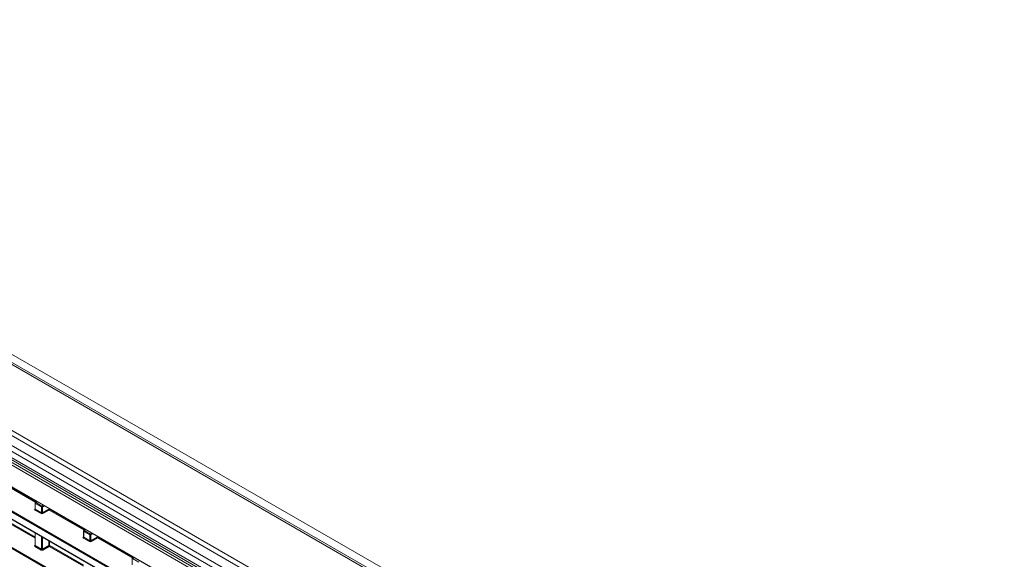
# Model space of a CAD drawing. Header units: millimetres. Extents: x 0 to 1118, y 0 to 864.
# Tile 51 of 256: x 192 to 266, y 144 to 184. Entities that reach past the tile are written whole.
import ezdxf

# ---------------------------------------------------------------- set-up
doc = ezdxf.new("R2010")
doc.units = ezdxf.units.MM

msp = doc.modelspace()

# ---------------------------------------------------------------- linework, layer by layer
at = {"color": 9, "linetype": 'Continuous', "lineweight": 0}
for p, q in [((242.674, 129.1868), (98.3005, 212.5318)), ((99.337, 212.6988), (243.4583, 129.4993)), ((238.401, 126.72), (94.0275, 210.0651)), ((237.8278, 125.8963), (93.4543, 209.2414)), ((238.151, 126.4561), (93.7775, 209.8012)), ((237.7242, 125.5478), (93.3507, 208.8929)), ((238.3609, 124.1366), (92.8909, 208.1146)), ((92.9777, 208.2668), (238.4477, 124.2888)), ((237.7242, 125.0535), (93.3507, 208.3986)), ((95.2605, 205.1315), (235.9912, 123.8894)), ((184.5602, 151.774), (220.1086, 131.2523)), ((220.0739, 131.1915), (184.5255, 151.7131)), ((184.5255, 151.1809), (220.0739, 130.6593)), ((220.0739, 128.4674), (182.9058, 149.9241)), ((182.9405, 149.9849), (220.1086, 128.5283)), ((193.587, 148.2465), (190.9584, 149.7639)), ((190.9931, 149.8248), (193.6547, 148.2883)), ((194.008, 147.8985), (193.5471, 148.1645)), ((193.5471, 148.1645), (193.5471, 147.7274)), ((193.6902, 148.2923), (193.5819, 148.2254)), ((193.5819, 148.2254), (194.0427, 147.9593)), ((193.5112, 147.7489), (193.5325, 147.762)), ((193.9732, 147.4005), (193.5124, 147.6665)), ((193.5471, 147.7274), (194.008, 147.4614)), ((194.008, 147.4614), (194.008, 147.8985)), ((194.0427, 147.9593), (194.1549, 148.0241)), ((194.2256, 147.9833), (194.0781, 147.8981)), ((194.0781, 147.8981), (194.0781, 147.4624)), ((194.0781, 147.4624), (194.547, 147.7331)), ((194.5823, 147.6719), (194.1134, 147.4012)), ((194.547, 147.7331), (194.547, 147.7978)), ((197.2109, 146.1544), (194.5823, 147.6719)), ((194.6171, 147.7573), (194.6171, 147.7328)), ((194.6171, 147.7328), (197.2786, 146.1963)), ((193.5325, 145.5539), (190.9584, 147.0399)), ((190.9931, 147.1007), (193.5325, 145.6348)), ((193.5471, 145.9559), (193.5471, 145.0033)), ((197.6319, 145.8064), (197.1711, 146.0724)), ((197.1711, 146.0724), (197.1711, 145.6354)), ((197.3141, 146.2003), (197.2058, 146.1333)), ((197.2058, 146.1333), (197.6666, 145.8673)), ((197.6666, 145.8673), (197.7788, 145.932)), ((197.8495, 145.8912), (197.702, 145.8061)), ((194.008, 144.7373), (194.008, 145.6899)), ((194.0781, 145.6494), (194.0781, 144.7384)), ((194.547, 145.009), (194.547, 145.3787)), ((194.6171, 145.3383), (194.6171, 145.0087)), ((197.1351, 145.6568), (197.1564, 145.67)), ((197.5972, 145.3085), (197.1363, 145.5745)), ((197.1711, 145.6354), (197.6319, 145.3693)), ((197.6319, 145.3693), (197.6319, 145.8064)), ((197.702, 145.8061), (197.702, 145.3704)), ((197.702, 145.3704), (198.1709, 145.6411)), ((198.2062, 145.5798), (197.7373, 145.3092)), ((198.1709, 145.6411), (198.1709, 145.7057)), ((200.8348, 144.0624), (198.2062, 145.5798)), ((198.241, 145.6652), (198.241, 145.6407)), ((198.241, 145.6407), (200.9025, 144.1042)), ((193.5112, 145.0248), (193.5325, 145.038)), ((193.9732, 144.6764), (193.5124, 144.9425)), ((193.5471, 145.0033), (194.008, 144.7373)), ((194.0781, 144.7384), (194.547, 145.009)), ((194.5823, 144.9478), (194.1134, 144.6771)), ((197.1564, 143.4618), (194.5823, 144.9478)), ((194.6171, 145.0087), (197.1564, 143.5427)), ((200.9381, 144.1083), (200.8297, 144.0413)), ((200.8297, 144.0413), (201.2906, 143.7752))]:
    msp.add_line(p, q, dxfattribs=at)
at = {"color": 7, "linetype": 'Continuous', "lineweight": 15}
for p, q in [((242.924, 129.2115), (98.5504, 212.5566)), ((93.4543, 208.1696), (237.8278, 124.8246)), ((95.2709, 205.1086), (236.0016, 123.8665)), ((184.5358, 151.158), (220.0842, 130.6364)), ((193.5325, 148.1849), (193.5325, 147.7482)), ((193.6752, 148.301), (193.5562, 148.2274)), ((193.5324, 147.7485), (193.5311, 147.7421)), ((193.5325, 145.9644), (193.5325, 145.0242)), ((197.1564, 146.0929), (197.1564, 145.6562)), ((197.2991, 146.209), (197.1801, 146.1354)), ((197.1563, 145.6564), (197.155, 145.6501)), ((193.5324, 145.0244), (193.5311, 145.0181)), ((200.7803, 144.0008), (200.7803, 143.5642)), ((200.923, 144.1169), (200.804, 144.0433))]:
    msp.add_line(p, q, dxfattribs=at)
for centre in [(193.5825, 148.1849), (197.2064, 146.0929), (200.8303, 144.0008)]:
    msp.add_arc(centre, 0.05, 121.72906, 180, dxfattribs=at)
at = {"color": 9, "linetype": 'Continuous', "lineweight": 0}
for centre, radius, start, end in [((193.5564, 148.1866), 0.024, 184.129337, 247.190804), ((193.6241, 148.1609), 0.077, 123.229706, 177.347685), ((193.5673, 148.205), 0.0251, 54.4735, 116.341592), ((193.5266, 147.7721), 0.0279, 236.513294, 281.706249), ((193.4702, 147.731), 0.077, 303.229706, 357.347685), ((193.931, 147.4649), 0.077, 303.229706, 357.347685), ((194.0849, 147.8949), 0.077, 123.229706, 177.347685), ((194.0434, 147.9669), 0.077, 242.656484, 296.766219), ((193.9989, 147.8932), 0.0793, 3.522233, 56.477767), ((194.1572, 147.4673), 0.0793, 183.522233, 236.477767), ((194.5817, 147.6643), 0.077, 62.656484, 116.766219), ((194.6261, 147.738), 0.0793, 183.522233, 236.477767), ((194.5401, 147.7363), 0.077, 303.229706, 357.347685), ((197.1804, 146.0946), 0.024, 184.129337, 247.190804), ((197.248, 146.0689), 0.077, 123.229706, 177.347685), ((197.1912, 146.1129), 0.0251, 54.4735, 116.341592), ((197.7089, 145.8028), 0.077, 123.229706, 177.347685), ((197.6229, 145.8012), 0.0793, 3.522233, 56.477767), ((197.1505, 145.6801), 0.0279, 236.513294, 281.706249), ((197.0941, 145.6389), 0.077, 303.229706, 357.347685), ((197.5549, 145.3729), 0.077, 303.229706, 357.347685), ((197.6673, 145.8748), 0.077, 242.656484, 296.766219), ((197.7811, 145.3752), 0.0793, 183.522233, 236.477767), ((198.2056, 145.5723), 0.077, 62.656484, 116.766219), ((198.25, 145.6459), 0.0793, 183.522233, 236.477767), ((198.164, 145.6443), 0.077, 303.229706, 357.347685), ((193.5266, 145.048), 0.0279, 236.513294, 281.706249), ((193.4702, 145.0069), 0.077, 303.229706, 357.347685), ((193.931, 144.7409), 0.077, 303.229706, 357.347685), ((194.1572, 144.7432), 0.0793, 183.522233, 236.477767), ((194.5817, 144.9403), 0.077, 62.656484, 116.766219), ((194.6261, 145.0139), 0.0793, 183.522233, 236.477767), ((194.5401, 145.0123), 0.077, 303.229706, 357.347685), ((200.8043, 144.0025), 0.024, 184.129337, 247.190804), ((200.8719, 143.9768), 0.077, 123.229706, 177.347685), ((200.8152, 144.0209), 0.0251, 54.4735, 116.341592)]:
    msp.add_arc(centre, radius, start, end, dxfattribs=at)
for centre, major_axis, ratio, start_param, end_param in [((193.5831, 147.7088), (0.1, 0.0015), 0.5872749, 2.3646126, 3.9179556), ((193.5825, 147.7493), (0.05, 0.0016), 0.5970671, 3.1228866, 3.9082847), ((194.044, 147.4427), (0.1, 0.0015), 0.5872749, 3.9179556, 5.4712987), ((194.0433, 147.4832), (0.05, 0.0016), 0.5970671, 3.9082847, 5.4616278), ((197.207, 145.6167), (0.1, 0.0015), 0.5872749, 2.3646126, 3.9179556), ((197.2064, 145.6572), (0.05, 0.0016), 0.5970671, 3.1228866, 3.9082847), ((197.6679, 145.3507), (0.1, 0.0015), 0.5872749, 3.9179556, 5.4712987), ((197.6673, 145.3912), (0.05, 0.0016), 0.5970671, 3.9082847, 5.4616278), ((193.5831, 144.9847), (0.1, 0.0015), 0.5872749, 2.3646126, 3.9179556), ((193.5825, 145.0252), (0.05, 0.0016), 0.5970671, 3.1228866, 3.9082847), ((194.044, 144.7187), (0.1, 0.0015), 0.5872749, 3.9179556, 5.4712987), ((194.0433, 144.7591), (0.05, 0.0016), 0.5970671, 3.9082847, 5.4616278)]:
    msp.add_ellipse(centre, major_axis=major_axis, ratio=ratio, start_param=start_param, end_param=end_param, dxfattribs=at)
msp.add_open_spline([(261.5114, 130.9132), (288.3768, 146.3951), (315.197, 161.9032), (342.0371, 177.3997)], degree=3, dxfattribs=at)
for points, knots in [([(342.2871, 177.1358), (338.9052, 175.1838), (335.5396, 173.2224), (328.8624, 169.2689), (325.5506, 167.2769), (320.6494, 164.2528), (319.0268, 163.2387), (317.2175, 162.0896), (317.0167, 161.9619), (316.6156, 161.706), (316.4152, 161.5777), (315.8148, 161.1943), (315.4179, 160.937), (314.2393, 160.1593), (313.4699, 159.6327), (311.9726, 158.5626), (311.2444, 158.0189), (309.8232, 156.9163), (309.1299, 156.3573), (307.0824, 154.6664), (305.7601, 153.5216), (303.743, 151.8164), (303.065, 151.2499), (301.6841, 150.1266), (300.9807, 149.5696), (299.5387, 148.472), (298.7998, 147.9313), (297.277, 146.8703), (296.4926, 146.3498), (294.8735, 145.3333), (294.0403, 144.838), (292.3259, 143.8737), (291.4459, 143.4055), (289.647, 142.4961), (288.7279, 142.0546), (286.8547, 141.1949), (285.9001, 140.7764), (283.9634, 139.9643), (282.9809, 139.5703), (281.4836, 138.9999), (280.9806, 138.8132), (279.9657, 138.4474), (279.4536, 138.2687), (277.9068, 137.7405), (276.8651, 137.3979), (275.3154, 136.8705), (274.801, 136.6925), (273.7807, 136.3293), (273.2748, 136.1441), (271.7727, 135.5756), (270.7928, 135.1788), (268.8771, 134.3487), (267.94, 133.9152), (266.111, 133.0217), (265.2181, 132.5615), (263.9042, 131.8554), (263.4705, 131.6174), (262.6105, 131.1367), (262.184, 130.8939), (261.7614, 130.6493)], [0, 0, 0, 0, 0.125, 0.125, 0.25, 0.25, 0.3125, 0.3125, 0.3203125, 0.3203125, 0.328125, 0.328125, 0.34375, 0.34375, 0.375, 0.375, 0.40625, 0.40625, 0.4375, 0.4375, 0.5, 0.5, 0.53125, 0.53125, 0.5625, 0.5625, 0.59375, 0.59375, 0.625, 0.625, 0.65625, 0.65625, 0.6875, 0.6875, 0.71875, 0.71875, 0.75, 0.75, 0.78125, 0.78125, 0.796875, 0.796875, 0.8125, 0.8125, 0.84375, 0.84375, 0.859375, 0.859375, 0.875, 0.875, 0.90625, 0.90625, 0.9375, 0.9375, 0.96875, 0.96875, 0.984375, 0.984375, 1, 1, 1, 1]), ([(262.0846, 130.0894), (262.19, 130.1506), (262.2961, 130.2119), (262.5081, 130.3341), (262.8268, 130.517), (263.1475, 130.6988), (263.7916, 131.0605), (264.2247, 131.2994), (265.5365, 132.0086), (266.4278, 132.4713), (268.2529, 133.3713), (269.1872, 133.8088), (271.1056, 134.6526), (272.0864, 135.0571), (273.5882, 135.6384), (274.0938, 135.8279), (275.1129, 136.2), (275.6264, 136.3825), (277.1734, 136.9234), (278.213, 137.2744), (279.4988, 137.7221), (279.7552, 137.8119), (280.266, 137.9934), (280.5204, 138.0851), (281.2805, 138.3634), (281.7834, 138.553), (283.2802, 139.1326), (284.2615, 139.5329), (286.1943, 140.3571), (287.1459, 140.7812), (289.0172, 141.6528), (289.9353, 142.0996), (291.7319, 143.0168), (292.6105, 143.4874), (294.3241, 144.4541), (295.1568, 144.9488), (296.7751, 145.9608), (297.5607, 146.4781), (299.0895, 147.5329), (299.8313, 148.0692), (301.2791, 149.1562), (301.9852, 149.7069), (303.3716, 150.8165), (304.0522, 151.3757), (306.0767, 153.0579), (307.4025, 154.1855), (309.4513, 155.8505), (310.1447, 156.4011), (311.5662, 157.489), (312.2938, 158.0255), (313.7886, 159.083), (314.5559, 159.604), (315.7329, 160.3759), (316.1296, 160.6318), (316.6298, 160.9498), (316.7298, 161.0144), (316.9302, 161.1425), (317.0305, 161.2065), (317.3315, 161.3984), (317.5324, 161.5262), (319.3422, 162.6756), (320.9652, 163.69), (325.868, 166.715), (329.1809, 168.7077), (335.8605, 172.6622), (339.2273, 174.6239), (342.6103, 176.576)], [0, 0, 0, 0, 0.0039062, 0.0039062, 0.0078125, 0.015625, 0.015625, 0.03125, 0.03125, 0.0625, 0.0625, 0.09375, 0.09375, 0.125, 0.125, 0.140625, 0.140625, 0.15625, 0.15625, 0.1875, 0.1875, 0.1953125, 0.1953125, 0.203125, 0.203125, 0.21875, 0.21875, 0.25, 0.25, 0.28125, 0.28125, 0.3125, 0.3125, 0.34375, 0.34375, 0.375, 0.375, 0.40625, 0.40625, 0.4375, 0.4375, 0.46875, 0.46875, 0.5, 0.5, 0.5625, 0.5625, 0.59375, 0.59375, 0.625, 0.625, 0.65625, 0.65625, 0.671875, 0.671875, 0.6757813, 0.6757813, 0.6796875, 0.6796875, 0.6875, 0.6875, 0.75, 0.75, 0.875, 0.875, 1, 1, 1, 1]), ([(342.7138, 176.2275), (339.3307, 174.2756), (335.9637, 172.3139), (329.2837, 168.3593), (325.9704, 166.3664), (321.0673, 163.3411), (319.4442, 162.3266), (317.6343, 161.1772), (317.4334, 161.0493), (317.0321, 160.7934), (316.8315, 160.6648), (316.2322, 160.2846), (315.8362, 160.0299), (314.6617, 159.262), (313.8966, 158.7448), (312.4067, 157.6962), (311.6818, 157.1649), (310.2653, 156.0883), (309.5742, 155.5436), (307.531, 153.8964), (306.2073, 152.7804), (304.1838, 151.1135), (303.5033, 150.5591), (302.1165, 149.4581), (301.4101, 148.9115), (299.9615, 147.8314), (299.2191, 147.298), (297.6894, 146.2478), (296.9035, 145.7322), (295.2846, 144.7217), (294.4517, 144.2269), (292.738, 143.2584), (291.8596, 142.786), (290.0632, 141.8636), (289.1454, 141.4136), (287.2744, 140.5346), (286.3229, 140.1065), (284.3903, 139.2742), (283.4091, 138.8699), (281.9124, 138.2847), (281.4096, 138.0933), (280.6495, 137.8124), (280.3951, 137.7198), (279.8844, 137.5367), (279.6279, 137.4464), (278.342, 136.9941), (277.3019, 136.6377), (275.7534, 136.0881), (275.2391, 135.9026), (274.2185, 135.5244), (273.7121, 135.3319), (272.2076, 134.7421), (271.2248, 134.3325), (269.3025, 133.48), (268.3663, 133.039), (266.5379, 132.133), (265.6452, 131.6679), (263.8935, 130.7183), (263.0345, 130.2338), (262.1887, 129.7415)], [0, 0, 0, 0, 0.125, 0.125, 0.25, 0.25, 0.3125, 0.3125, 0.3203125, 0.3203125, 0.328125, 0.328125, 0.34375, 0.34375, 0.375, 0.375, 0.40625, 0.40625, 0.4375, 0.4375, 0.5, 0.5, 0.53125, 0.53125, 0.5625, 0.5625, 0.59375, 0.59375, 0.625, 0.625, 0.65625, 0.65625, 0.6875, 0.6875, 0.71875, 0.71875, 0.75, 0.75, 0.78125, 0.78125, 0.796875, 0.796875, 0.8046875, 0.8046875, 0.8125, 0.8125, 0.84375, 0.84375, 0.859375, 0.859375, 0.875, 0.875, 0.90625, 0.90625, 0.9375, 0.9375, 0.96875, 0.96875, 1, 1, 1, 1])]:
    msp.add_open_spline(points, degree=3, knots=knots, dxfattribs=at)

doc.saveas('drawing.dxf')
